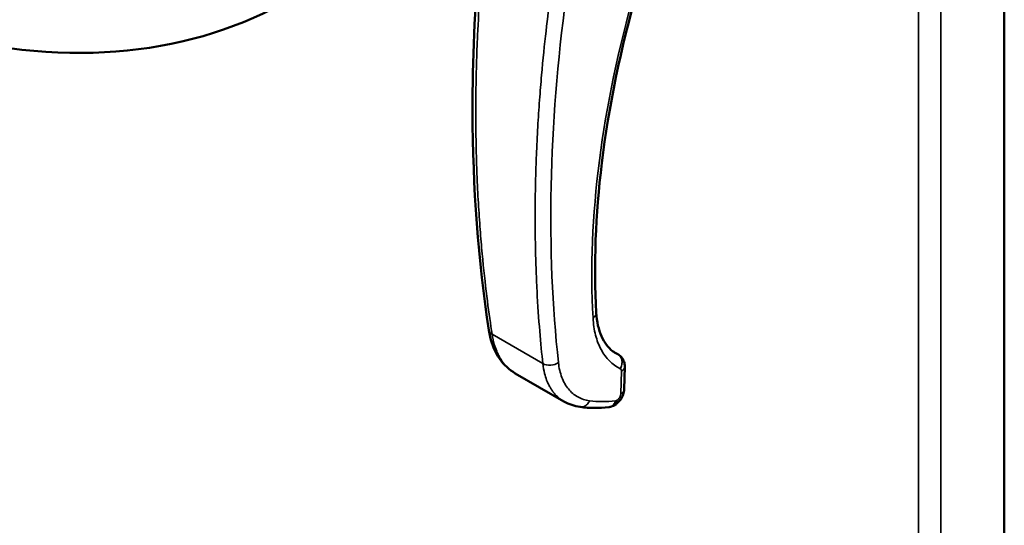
# Model space of a CAD drawing. Header units: inches. Extents: x 0 to 136, y 2 to 86.
# Tile 56 of 74: x 106.29 to 113.29, y 39.01 to 42.61. Entities that reach past the tile are written whole.
import ezdxf

# ---------------------------------------------------------------- set-up
doc = ezdxf.new("R2010")
doc.units = ezdxf.units.IN
doc.header["$LTSCALE"] = 4
doc.header["$MEASUREMENT"] = 0
doc.layers.add('Visible (ANSI)', color=7, linetype='Continuous', lineweight=50)
doc.layers.add('Visible Narrow (ANSI)', color=7, linetype='Continuous', lineweight=35)

msp = doc.modelspace()

# ---------------------------------------------------------------- linework, layer by layer
at = {"layer": 'Visible (ANSI)'}
for p, q in [((113.2875, 24.7273), (113.2875, 64.1232)), ((110.0888, 40.5226), (110.0888, 40.5226)), ((110.1594, 39.8951), (109.8137, 40.0947)), ((110.5911, 40.1417), (110.5874, 39.9831))]:
    msp.add_line(p, q, dxfattribs=at)
for points, knots in [([(99.1966, 49.3157), (100.2032, 46.7628), (102.0511, 44.3705), (104.1611, 43.1523), (106.2707, 41.9343), (108.1188, 42.1927), (109.1253, 43.5834)], [2, 2, 2, 2, 3, 3, 3, 4, 4, 4, 4]), ([(109.626, 40.4013), (109.55, 40.894), (109.5111, 41.4156), (109.5091, 42.3192), (109.5253, 42.6923), (109.5583, 43.0718)], [0, 0, 0, 0, 4.912587, 4.912587, 8.216542, 8.216542, 8.216542, 8.216542]), ([(110.6833, 42.8276), (110.563, 42.4063), (110.4769, 41.9886), (110.3831, 41.2193), (110.3698, 40.8609), (110.3887, 40.5269)], [0, 0, 0, 0, 3.586902, 3.586902, 6.927184, 6.927184, 6.927184, 6.927184]), ([(110.3887, 40.5269), (110.3924, 40.4621), (110.4055, 40.4047), (110.4457, 40.3128), (110.473, 40.2778), (110.511, 40.2488), (110.5171, 40.2447), (110.5234, 40.2408)], [0, 0, 0, 0, 0.676324, 0.676324, 1.362244, 1.362244, 1.488821, 1.488821, 1.488821, 1.488821]), ([(109.8137, 40.0947), (109.7698, 40.12), (109.7314, 40.1563), (109.6712, 40.244), (109.6488, 40.2971), (109.6315, 40.3699), (109.6284, 40.3855), (109.626, 40.4013)], [0, 0, 0, 0, 0.555824, 0.555824, 1.129316, 1.129316, 1.280346, 1.280346, 1.280346, 1.280346]), ([(110.5458, 40.2284), (110.5541, 40.2234), (110.5616, 40.2169), (110.5743, 40.2019), (110.5796, 40.1931), (110.5874, 40.1741), (110.5899, 40.1635), (110.591, 40.1492), (110.5912, 40.1455), (110.5911, 40.1418)], [0, 0, 0, 0, 0.0750954, 0.0750954, 0.1529494, 0.1529494, 0.2362952, 0.2362952, 0.2654261, 0.2654261, 0.2654261, 0.2654261]), ([(110.5874, 39.9831), (110.5871, 39.9705), (110.5847, 39.9577), (110.5764, 39.933), (110.5702, 39.9207), (110.5551, 39.8986), (110.5459, 39.8885), (110.5306, 39.876), (110.5252, 39.8722), (110.5195, 39.8689)], [0.0000186, 0.0000186, 0.0000186, 0.0000186, 0.0987532, 0.0987532, 0.2009936, 0.2009936, 0.3030776, 0.3030776, 0.3544158, 0.3544158, 0.3544158, 0.3544158]), ([(110.5195, 39.8689), (110.5087, 39.8627), (110.4968, 39.8582), (110.4827, 39.8557), (110.4809, 39.8554), (110.479, 39.8552)], [0, 0, 0, 0, 0.0973285, 0.0973285, 0.1118763, 0.1118763, 0.1118763, 0.1118763])]:
    msp.add_open_spline(points, degree=3, knots=knots, dxfattribs=at)
for points in [[(110.5234, 40.2408), (110.5234, 40.2408), (110.5235, 40.2408), (110.5235, 40.2408)], [(110.5235, 40.2408), (110.5293, 40.2372), (110.5352, 40.234), (110.5413, 40.2309)], [(110.5415, 40.2308), (110.543, 40.2301), (110.5445, 40.2292), (110.5459, 40.2284)], [(110.5911, 40.1418), (110.5911, 40.1417), (110.5911, 40.1417), (110.5911, 40.1417)], [(110.1595, 39.895), (110.1594, 39.895), (110.1594, 39.8951), (110.1594, 39.8951)], [(110.2748, 39.8561), (110.2338, 39.8617), (110.1944, 39.8749), (110.1595, 39.895)], [(110.479, 39.8552), (110.4087, 39.8469), (110.3401, 39.847), (110.2748, 39.8561)]]:
    msp.add_open_spline(points, degree=3, dxfattribs=at)
at = {"layer": 'Visible Narrow (ANSI)'}
for p, q in [((112.8374, 63.8633), (112.8374, 24.4674)), ((112.677, 24.4995), (112.677, 63.8312)), ((109.6487, 40.3725), (110.0093, 40.1643)), ((110.003, 40.2241), (110.003, 40.2241)), ((110.007, 40.1854), (110.007, 40.1854)), ((110.0151, 40.1252), (110.0151, 40.1252)), ((110.568, 40.1097), (110.5644, 39.9511))]:
    msp.add_line(p, q, dxfattribs=at)
for centre, major_axis, ratio, start_param, end_param in [((110.619, 41.1631), (-0.425, -0.7767), 0.592266, 6.029838, 6.029846), ((110.5786, 41.6633), (-0.7539, -1.378), 0.592266, 0.315813, 0.315815), ((110.5401, 40.0936), (0.0205, 0.0337), 0.562039, 5.510557, 6.329764), ((110.8599, 41.0413), (-0.7696, -1.0417), 0.624576, 0.328358, 0.530709), ((110.535, 39.9265), (-0.0194, -0.0246), 0.580269, 0.525493, 0.967806)]:
    msp.add_ellipse(centre, major_axis=major_axis, ratio=ratio, start_param=start_param, end_param=end_param, dxfattribs=at)
for points, knots in [([(109.5796, 43.0194), (109.5673, 42.8759), (109.5547, 42.7016), (109.5455, 42.4985), (109.5395, 42.3659), (109.535, 42.221), (109.5335, 42.0648), (109.5325, 41.9636), (109.5328, 41.8577), (109.5347, 41.7472), (109.5348, 41.7405), (109.535, 41.7339), (109.5351, 41.7272), (109.5355, 41.7085), (109.5359, 41.6896), (109.5363, 41.6709), (109.5372, 41.6335), (109.5383, 41.5972), (109.5395, 41.5615), (109.5407, 41.5257), (109.5421, 41.4905), (109.5436, 41.456), (109.5466, 41.387), (109.5502, 41.3207), (109.5542, 41.2569), (109.5582, 41.1931), (109.5626, 41.1318), (109.5673, 41.0731), (109.572, 41.0144), (109.577, 40.9581), (109.5822, 40.9044), (109.5926, 40.7968), (109.6039, 40.699), (109.6152, 40.6105), (109.6265, 40.522), (109.6379, 40.4428), (109.6487, 40.3725)], [0.022153, 0.022153, 0.022153, 0.022153, 0.2421875, 0.2421875, 0.2421875, 0.3857797, 0.3857797, 0.3857797, 0.4787928, 0.4787928, 0.4787928, 0.484375, 0.484375, 0.484375, 0.5, 0.5, 0.5, 0.53125, 0.53125, 0.53125, 0.5625, 0.5625, 0.5625, 0.625, 0.625, 0.625, 0.6875, 0.6875, 0.6875, 0.75, 0.75, 0.75, 0.875, 0.875, 0.875, 1, 1, 1, 1]), ([(110.6633, 42.8154), (110.5458, 42.404), (110.461, 41.9982), (110.411, 41.6074), (110.3611, 41.2165), (110.3458, 40.8407), (110.3658, 40.4887)], [0, 0, 0, 0, 0.5, 0.5, 0.5, 1, 1, 1, 1]), ([(110.0093, 40.1643), (110.0018, 40.2326), (109.9866, 40.3867), (109.97, 40.6246), (109.9603, 40.8435), (109.9555, 41.0224), (109.9541, 41.1839), (109.9549, 41.321), (109.9563, 41.4094), (109.958, 41.4832), (109.9601, 41.5553), (109.9645, 41.6791), (109.9728, 41.8482), (109.9855, 42.0386), (110.0048, 42.275), (110.0319, 42.5367), (110.0535, 42.7083), (110.0637, 42.7844)], [0, 0, 0, 0, 0.125, 0.25, 0.3125, 0.375, 0.4375, 0.46875, 0.5, 0.515625, 0.53125, 0.5625, 0.625, 0.6875, 0.75, 0.875, 1, 1, 1, 1]), ([(110.1201, 40.1713), (110.0764, 40.5717), (110.059, 40.9915), (110.0681, 41.4266), (110.0772, 41.8617), (110.1128, 42.3122), (110.1745, 42.7738)], [0, 0, 0, 0, 0.5, 0.5, 0.5, 0.999999, 0.999999, 0.999999, 0.999999]), ([(110.3887, 40.5269), (110.3887, 40.5263), (110.3888, 40.5258), (110.3888, 40.5252), (110.3888, 40.5186), (110.3867, 40.5119), (110.3828, 40.5056), (110.3789, 40.4994), (110.373, 40.4936), (110.3658, 40.4887)], [0.4783005, 0.4783005, 0.4783005, 0.4783005, 0.5, 0.5, 0.5, 0.75, 0.75, 0.75, 1, 1, 1, 1]), ([(110.3658, 40.4887), (110.3682, 40.4454), (110.3743, 40.4046), (110.3936, 40.3294), (110.4068, 40.2949), (110.4399, 40.2334), (110.4597, 40.2064), (110.5054, 40.1607), (110.5313, 40.142), (110.5597, 40.1278)], [0, 0, 0, 0, 0.25, 0.25, 0.5, 0.5, 0.75, 0.75, 1, 1, 1, 1]), ([(109.626, 40.4013), (109.6268, 40.3964), (109.6287, 40.3916), (109.6356, 40.3815), (109.6414, 40.3765), (109.6487, 40.3725)], [0.5591378, 0.5591378, 0.5591378, 0.5591378, 0.75, 0.75, 1, 1, 1, 1]), ([(109.6487, 40.3725), (109.6526, 40.3465), (109.658, 40.3227), (109.6643, 40.3011), (109.6694, 40.2836), (109.6751, 40.2675), (109.6813, 40.2527), (109.6828, 40.2492), (109.6843, 40.2457), (109.6858, 40.2423), (109.6898, 40.2335), (109.6939, 40.2252), (109.6982, 40.2173), (109.7024, 40.2095), (109.7068, 40.2021), (109.7112, 40.1951), (109.7156, 40.1881), (109.7201, 40.1815), (109.7247, 40.1753), (109.7269, 40.1723), (109.7292, 40.1693), (109.7315, 40.1664), (109.7327, 40.1649), (109.7339, 40.1634), (109.735, 40.1621), (109.7361, 40.1608), (109.7371, 40.1595), (109.7384, 40.158), (109.7397, 40.1564), (109.7414, 40.1544), (109.743, 40.1526), (109.7446, 40.1508), (109.7462, 40.1491), (109.7477, 40.1475), (109.7508, 40.1441), (109.7541, 40.1408), (109.7573, 40.1376), (109.7639, 40.1312), (109.7706, 40.1252), (109.7774, 40.1197), (109.7843, 40.1141), (109.7913, 40.1089), (109.7985, 40.1041), (109.8035, 40.1008), (109.8086, 40.0976), (109.8137, 40.0947)], [0, 0, 0, 0, 0.125, 0.125, 0.125, 0.2259282, 0.2259282, 0.2259282, 0.25, 0.25, 0.25, 0.3125, 0.3125, 0.3125, 0.375, 0.375, 0.375, 0.4375, 0.4375, 0.4375, 0.46875, 0.46875, 0.46875, 0.484375, 0.484375, 0.484375, 0.5, 0.5, 0.5, 0.515625, 0.515625, 0.515625, 0.53125, 0.53125, 0.53125, 0.5625, 0.5625, 0.5625, 0.625, 0.625, 0.625, 0.6875, 0.6875, 0.6875, 0.7312306, 0.7312306, 0.7312306, 0.7312306]), ([(110.5597, 40.1278), (110.5648, 40.1369), (110.5684, 40.1468), (110.5704, 40.1569), (110.5723, 40.1668), (110.5725, 40.1769), (110.571, 40.1863), (110.5694, 40.196), (110.5658, 40.2049), (110.5609, 40.2125), (110.5562, 40.2197), (110.5502, 40.2256), (110.5432, 40.2299)], [0, 0, 0, 0, 0.25, 0.25, 0.25, 0.4969984, 0.4969984, 0.4969984, 0.75, 0.75, 0.75, 0.9873204, 0.9873204, 0.9873204, 0.9873204]), ([(110.0093, 40.1643), (110.024, 40.1554), (110.0445, 40.1511), (110.0652, 40.1524), (110.0855, 40.1538), (110.1056, 40.1608), (110.1201, 40.1713)], [0, 0, 0, 0, 0.503, 0.503, 0.503, 1, 1, 1, 1]), ([(110.1594, 39.8951), (110.1545, 39.8979), (110.1497, 39.9009), (110.1449, 39.9041), (110.1381, 39.9087), (110.1314, 39.9137), (110.125, 39.919), (110.1185, 39.9244), (110.1122, 39.9301), (110.1061, 39.9363), (110.103, 39.9393), (110.1, 39.9425), (110.0971, 39.9458), (110.0956, 39.9474), (110.0942, 39.949), (110.0927, 39.9508), (110.0912, 39.9525), (110.0896, 39.9544), (110.0884, 39.9559), (110.0871, 39.9574), (110.0862, 39.9586), (110.0852, 39.9599), (110.0842, 39.9612), (110.0831, 39.9626), (110.082, 39.964), (110.0798, 39.9668), (110.0778, 39.9697), (110.0757, 39.9727), (110.0715, 39.9786), (110.0673, 39.985), (110.0633, 39.9918), (110.0592, 39.9986), (110.0553, 40.0057), (110.0515, 40.0134), (110.0476, 40.021), (110.0439, 40.0291), (110.0404, 40.0376), (110.0391, 40.0409), (110.0377, 40.0443), (110.0364, 40.0477), (110.031, 40.0621), (110.026, 40.0778), (110.0217, 40.0948), (110.0164, 40.1158), (110.0121, 40.139), (110.0093, 40.1643)], [0.2687715, 0.2687715, 0.2687715, 0.2687715, 0.3125, 0.3125, 0.3125, 0.375, 0.375, 0.375, 0.4375, 0.4375, 0.4375, 0.46875, 0.46875, 0.46875, 0.484375, 0.484375, 0.484375, 0.5, 0.5, 0.5, 0.515625, 0.515625, 0.515625, 0.53125, 0.53125, 0.53125, 0.5625, 0.5625, 0.5625, 0.625, 0.625, 0.625, 0.6875, 0.6875, 0.6875, 0.75, 0.75, 0.75, 0.774075, 0.774075, 0.774075, 0.875, 0.875, 0.875, 1, 1, 1, 1]), ([(110.3412, 39.9002), (110.3109, 39.9044), (110.2827, 39.9137), (110.2322, 39.9418), (110.2098, 39.9607), (110.1717, 40.0074), (110.1561, 40.0351), (110.1323, 40.098), (110.1242, 40.1332), (110.1201, 40.1713)], [0, 0, 0, 0, 0.25, 0.25, 0.5, 0.5, 0.75, 0.75, 1, 1, 1, 1]), ([(110.5644, 39.9511), (110.5643, 39.9469), (110.5634, 39.9424), (110.5605, 39.9331), (110.5583, 39.9284), (110.553, 39.9195), (110.5499, 39.9154), (110.5431, 39.9083), (110.5394, 39.9054), (110.5358, 39.9033)], [0, 0, 0, 0, 0.25, 0.25, 0.5, 0.5, 0.75, 0.75, 1, 1, 1, 1]), ([(110.5644, 39.9511), (110.5716, 39.9553), (110.5775, 39.9604), (110.5814, 39.966), (110.5852, 39.9714), (110.5873, 39.9772), (110.5874, 39.9831)], [0, 0, 0, 0, 0.2498077, 0.2498077, 0.2498077, 0.49142, 0.49142, 0.49142, 0.49142]), ([(110.2748, 39.8561), (110.2763, 39.8558), (110.2779, 39.8557), (110.2876, 39.8553), (110.2959, 39.8569), (110.3117, 39.8638), (110.3191, 39.8692), (110.3318, 39.8828), (110.3372, 39.8911), (110.3412, 39.9002)], [0.2024235, 0.2024235, 0.2024235, 0.2024235, 0.25, 0.25, 0.5, 0.5, 0.75, 0.75, 1, 1, 1, 1]), ([(110.479, 39.8552), (110.4842, 39.8558), (110.4893, 39.8573), (110.5011, 39.8632), (110.5076, 39.8686), (110.5183, 39.8822), (110.5226, 39.8905), (110.5254, 39.8996)], [0.3298917, 0.3298917, 0.3298917, 0.3298917, 0.5, 0.5, 0.75, 0.75, 1, 1, 1, 1]), ([(110.5195, 39.8689), (110.5244, 39.8718), (110.5284, 39.8762), (110.534, 39.8878), (110.5356, 39.8951), (110.5358, 39.9033)], [0.5083819, 0.5083819, 0.5083819, 0.5083819, 0.75, 0.75, 1, 1, 1, 1])]:
    msp.add_open_spline(points, degree=3, knots=knots, dxfattribs=at)
for points in [[(110.5235, 40.2408), (110.5299, 40.2369), (110.5364, 40.2332), (110.5432, 40.2299)], [(110.5432, 40.2299), (110.5426, 40.2303), (110.5419, 40.2306), (110.5413, 40.2309)], [(110.5458, 40.2284), (110.545, 40.2289), (110.5441, 40.2294), (110.5432, 40.2299)], [(110.5911, 40.1417), (110.5908, 40.1298), (110.5823, 40.118), (110.568, 40.1097)]]:
    msp.add_open_spline(points, degree=3, dxfattribs=at)

doc.saveas('drawing.dxf')
